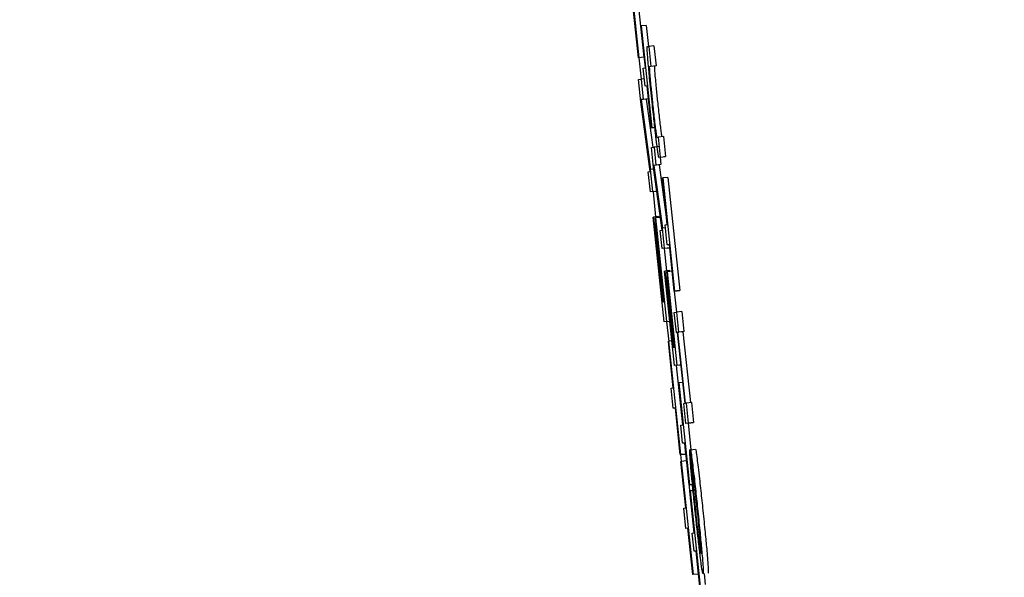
# Model space of a CAD drawing. Header units: inches. Extents: x 170 to 312, y 215 to 248.
# Tile 228 of 256: x 210.2396 to 210.2776, y 223.8584 to 223.88. Entities that reach past the tile are written whole.
import ezdxf

# ---------------------------------------------------------------- set-up
doc = ezdxf.new("R2010")
doc.units = ezdxf.units.IN
doc.header["$LTSCALE"] = 0.25
doc.header["$MEASUREMENT"] = 0
doc.layers.add('ANNOTATIONS', color=1, linetype='Continuous')
doc.layers.add('MOTOR LH', color=7, linetype='Continuous')
doc.styles.add('ARIAL', font='arial.ttf', dxfattribs={"height": 0.09375})
doc.dimstyles.new('STANDARD$0', dxfattribs={"dimtxt": 0.09375, "dimasz": 0.09375, "dimexe": 0.03125, "dimexo": 0.046875, "dimgap": 0.09, "dimtad": 0, "dimtih": 1, "dimtoh": 1, "dimdec": 4, "dimzin": 0, "dimdsep": 46, "dimtxsty": 'ARIAL', "dimcen": 0.09, "dimadec": 0, "dimazin": 0, "dimtfac": 1, "dimtdec": 4, "dimtofl": 0, "dimtmove": 0, "dimatfit": 1, "dimfxl": 1, "dimtolj": 1, "dimtzin": 0, "dimarcsym": 0})

# ---------------------------------------------------------------- blocks, each defined once
blk = doc.blocks.new('*D154')
at = {"layer": 'ANNOTATIONS', "color": 0, "lineweight": -2, "transparency": 16777216}
for p, q in [((209.9529949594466, 224.4367350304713), (211.7989574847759, 224.4367350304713)), ((211.7677074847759, 224.3429850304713), (211.7677074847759, 222.643354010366)), ((211.7677074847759, 220.5088628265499), (211.7677074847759, 222.2084938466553)), ((211.0371824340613, 220.4151128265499), (211.7989574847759, 220.4151128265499))]:
    blk.add_line(p, q, dxfattribs=at)
at = {"layer": 'ANNOTATIONS', "color": 0, "transparency": 16777216}
for points in [[(211.7520824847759, 224.3429850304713), (211.7833324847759, 224.3429850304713), (211.7677074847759, 224.4367350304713)], [(211.7520824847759, 220.5088628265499), (211.7833324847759, 220.5088628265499), (211.7677074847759, 220.4151128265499)]]:
    blk.add_solid(points, dxfattribs=at)
at = {"layer": 'defpoints', "color": 0, "transparency": 16777216}
for p in [(209.9061199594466, 224.4367350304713), (210.9903074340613, 220.4151128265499), (211.7677074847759, 220.4151128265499)]:
    blk.add_point(p, dxfattribs=at)
at = {"layer": 'ANNOTATIONS', "color": 0, "transparency": 16777216, "insert": (211.7677074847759, 222.4259239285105), "char_height": 0.09375, "attachment_point": 5, "style": 'ARIAL'}
blk.add_mtext('\\A1;OPENING\\PHEIGHT', dxfattribs=at)
blk = doc.blocks.new('*D155')
at = {"layer": 'ANNOTATIONS', "color": 0, "lineweight": -2, "transparency": 16777216}
for p, q in [((209.9529949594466, 225.2727186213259), (212.453946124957, 225.2727186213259)), ((212.422696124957, 225.1789686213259), (212.422696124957, 223.0613458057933)), ((212.422696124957, 220.5088628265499), (212.422696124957, 222.6264856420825)), ((211.9575265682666, 220.4151128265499), (212.453946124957, 220.4151128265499))]:
    blk.add_line(p, q, dxfattribs=at)
at = {"layer": 'ANNOTATIONS', "color": 0, "transparency": 16777216}
for points in [[(212.407071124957, 225.1789686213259), (212.438321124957, 225.1789686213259), (212.422696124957, 225.2727186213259)], [(212.407071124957, 220.5088628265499), (212.438321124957, 220.5088628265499), (212.422696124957, 220.4151128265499)]]:
    blk.add_solid(points, dxfattribs=at)
at = {"layer": 'defpoints', "color": 0, "transparency": 16777216}
for p in [(209.9061199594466, 225.2727186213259), (211.9106515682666, 220.4151128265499), (212.422696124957, 220.4151128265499)]:
    blk.add_point(p, dxfattribs=at)
at = {"layer": 'ANNOTATIONS', "color": 0, "transparency": 16777216, "insert": (212.422696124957, 222.8439157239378), "char_height": 0.09375, "attachment_point": 5, "style": 'ARIAL'}
blk.add_mtext('\\A1;TOTAL\\PHEIGHT', dxfattribs=at)

msp = doc.modelspace()

# ---------------------------------------------------------------- linework, layer by layer
at = {"layer": 'MOTOR LH'}
for p, q in [((210.2630495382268, 223.8828590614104), (210.2635093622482, 223.8784863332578)), ((210.2634970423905, 223.8784849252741), (210.2633080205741, 223.8802824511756)), ((210.2635027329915, 223.8804316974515), (210.2637051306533, 223.8785069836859)), ((210.2635909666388, 223.8797183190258), (210.2636033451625, 223.8797197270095)), ((210.2637610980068, 223.8781005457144), (210.2635909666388, 223.8797183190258)), ((210.2637990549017, 223.8797403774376), (210.2636033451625, 223.8797197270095)), ((210.2636033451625, 223.8797197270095), (210.2640171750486, 223.8757844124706)), ((210.2637990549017, 223.8797403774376), (210.2638846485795, 223.8789265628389)), ((210.2638347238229, 223.8789199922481), (210.2638962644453, 223.8789279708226)), ((210.2640920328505, 223.8789486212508), (210.2638962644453, 223.8789279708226)), ((210.2638962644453, 223.8789279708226), (210.2639780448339, 223.8781502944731)), ((210.2640920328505, 223.8789486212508), (210.2641738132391, 223.8781709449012)), ((210.2637051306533, 223.8785069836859), (210.2634970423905, 223.8784849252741)), ((210.2635093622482, 223.8784863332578), (210.2634970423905, 223.8784849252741)), ((210.263515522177, 223.8784868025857), (210.2636019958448, 223.8776607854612)), ((210.2637051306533, 223.8785069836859), (210.2636928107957, 223.8785055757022)), ((210.2636769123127, 223.8780897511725), (210.2637610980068, 223.8781005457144)), ((210.2637504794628, 223.8773899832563), (210.2636769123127, 223.8780897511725)), ((210.2639780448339, 223.8781502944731), (210.2639177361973, 223.8781423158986)), ((210.2641738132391, 223.8781709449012), (210.2639780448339, 223.8781502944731)), ((210.2641738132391, 223.8781709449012), (210.2641135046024, 223.8781629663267)), ((210.263499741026, 223.8776481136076), (210.2635962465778, 223.8776603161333)), ((210.263590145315, 223.8767883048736), (210.263499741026, 223.8776481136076)), ((210.2637206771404, 223.8776734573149), (210.2635962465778, 223.8776603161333)), ((210.2635962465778, 223.8776603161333), (210.2636780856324, 223.8768826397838)), ((210.2638347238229, 223.8774007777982), (210.2637504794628, 223.8773899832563)), ((210.2638348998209, 223.8773989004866), (210.2637504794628, 223.8773899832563)), ((210.2638218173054, 223.8773974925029), (210.2638737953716, 223.8769032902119)), ((210.2640048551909, 223.8757830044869), (210.2638347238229, 223.8774007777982)), ((210.2639515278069, 223.8740924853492), (210.263590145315, 223.8767883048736)), ((210.2637977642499, 223.8768934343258), (210.2636019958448, 223.8768727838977)), ((210.2636780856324, 223.8768826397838), (210.2636019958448, 223.8768727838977)), ((210.2636019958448, 223.8768727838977), (210.2639625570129, 223.8741769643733)), ((210.2638737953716, 223.8769032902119), (210.2636780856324, 223.8768826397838)), ((210.2638737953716, 223.8769032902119), (210.2637977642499, 223.8768934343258)), ((210.2637977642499, 223.8768934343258), (210.2640463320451, 223.8750348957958)), ((210.2640048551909, 223.8757830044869), (210.2641291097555, 223.8757961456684)), ((210.2640048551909, 223.8757830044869), (210.2640171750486, 223.8757844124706)), ((210.2641291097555, 223.8757961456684), (210.2640171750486, 223.8757844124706)), ((210.2642042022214, 223.8754183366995), (210.264264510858, 223.875426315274)), ((210.2644602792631, 223.8754469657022), (210.264264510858, 223.875426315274)), ((210.2643462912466, 223.8746481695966), (210.264264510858, 223.875426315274)), ((210.2644602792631, 223.8754469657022), (210.2645420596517, 223.8746688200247)), ((210.263998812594, 223.8750287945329), (210.2640953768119, 223.8750409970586)), ((210.2640801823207, 223.8742548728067), (210.263998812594, 223.8750287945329)), ((210.264291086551, 223.8750616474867), (210.2640953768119, 223.8750409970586)), ((210.2640953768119, 223.8750409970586), (210.264169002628, 223.8743412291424)), ((210.2643462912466, 223.8746481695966), (210.2642847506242, 223.87464066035)), ((210.2643348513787, 223.874645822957), (210.2643647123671, 223.8743614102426)), ((210.2643462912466, 223.8746481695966), (210.2645420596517, 223.8746688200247)), ((210.2645420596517, 223.8746688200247), (210.2644805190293, 223.8746613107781)), ((210.2638746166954, 223.874083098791), (210.2639515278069, 223.8740924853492)), ((210.263956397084, 223.8733049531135), (210.2638746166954, 223.874083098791)), ((210.264089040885, 223.8741905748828), (210.2639625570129, 223.8741769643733)), ((210.2640529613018, 223.8733176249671), (210.2639625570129, 223.8741769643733)), ((210.264413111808, 223.8718298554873), (210.2640801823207, 223.8742548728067)), ((210.2642886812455, 223.8743520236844), (210.2640929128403, 223.8743313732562)), ((210.264169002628, 223.8743412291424), (210.2640929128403, 223.8743313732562)), ((210.2640929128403, 223.8743313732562), (210.2644250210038, 223.871905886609)), ((210.2643647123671, 223.8743614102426), (210.264169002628, 223.8743412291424)), ((210.2643647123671, 223.8743614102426), (210.2642886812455, 223.8743520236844)), ((210.2642886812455, 223.8743520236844), (210.2646040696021, 223.8720490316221)), ((210.2644181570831, 223.8738465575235), (210.2644304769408, 223.8738484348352)), ((210.2646071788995, 223.87204950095), (210.2644181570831, 223.8738465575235)), ((210.2646261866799, 223.8738690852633), (210.2644304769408, 223.8738484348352)), ((210.2644304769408, 223.8738484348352), (210.2648903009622, 223.8694757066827)), ((210.2646261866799, 223.8738690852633), (210.2650860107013, 223.8694963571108)), ((210.2641521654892, 223.8733256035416), (210.263956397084, 223.8733049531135)), ((210.2640529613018, 223.8733176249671), (210.263956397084, 223.8733049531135)), ((210.2640529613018, 223.8733176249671), (210.2642066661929, 223.8733335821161)), ((210.2640568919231, 223.8733157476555), (210.264158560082, 223.8723447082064)), ((210.2642067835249, 223.8733326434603), (210.2641521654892, 223.8733256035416)), ((210.2640585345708, 223.8723339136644), (210.2640709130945, 223.8723353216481)), ((210.2644843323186, 223.8682850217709), (210.2640585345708, 223.8723339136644)), ((210.2642666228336, 223.8723559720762), (210.2640709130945, 223.8723353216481)), ((210.2640709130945, 223.8723353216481), (210.2644148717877, 223.8690641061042)), ((210.2641471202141, 223.872303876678), (210.2641594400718, 223.8723052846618)), ((210.2644867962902, 223.8690734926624), (210.2641471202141, 223.872303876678)), ((210.2643451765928, 223.8723249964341), (210.2641594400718, 223.8723052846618)), ((210.2641594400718, 223.8723052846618), (210.2645808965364, 223.8682972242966)), ((210.2642666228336, 223.8723559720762), (210.2642707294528, 223.8723170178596)), ((210.264131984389, 223.8720565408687), (210.2641443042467, 223.8720579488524)), ((210.2644461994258, 223.8690683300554), (210.264131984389, 223.8720565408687)), ((210.2641725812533, 223.8720612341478), (210.2641443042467, 223.8720579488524)), ((210.2641443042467, 223.8720579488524), (210.2644585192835, 223.8690697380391)), ((210.2643362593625, 223.8718199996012), (210.264413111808, 223.8718298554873)), ((210.2644098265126, 223.871120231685), (210.2643362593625, 223.8718199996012)), ((210.2643882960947, 223.8720110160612), (210.2644073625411, 223.8718293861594)), ((210.2645356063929, 223.8719176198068), (210.2644250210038, 223.871905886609)), ((210.2645063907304, 223.8711324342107), (210.2644250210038, 223.871905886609)), ((210.2645229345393, 223.872038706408), (210.2646071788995, 223.87204950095)), ((210.2646047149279, 223.8712605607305), (210.2645229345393, 223.872038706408)), ((210.2646055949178, 223.8711408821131), (210.2644098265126, 223.871120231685)), ((210.2645063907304, 223.8711324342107), (210.2644098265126, 223.871120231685)), ((210.2644811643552, 223.8711277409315), (210.2645730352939, 223.8702538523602)), ((210.2645063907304, 223.8711324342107), (210.2647013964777, 223.8711530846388)), ((210.2646889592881, 223.8712713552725), (210.2646047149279, 223.8712605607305)), ((210.264689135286, 223.8712694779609), (210.2646047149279, 223.8712605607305)), ((210.2647013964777, 223.8711530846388), (210.2646055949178, 223.8711408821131)), ((210.2648779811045, 223.8694742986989), (210.2646889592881, 223.8712713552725)), ((210.2645017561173, 223.8702458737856), (210.264514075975, 223.8702477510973)), ((210.2647098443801, 223.8702679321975), (210.264514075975, 223.8702477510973)), ((210.264514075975, 223.8702477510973), (210.2648237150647, 223.8673036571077)), ((210.2647098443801, 223.8702679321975), (210.2647135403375, 223.870233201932)), ((210.2648849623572, 223.8666020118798), (210.2645017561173, 223.8702458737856)), ((210.2645722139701, 223.8699971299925), (210.2645845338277, 223.8699985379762)), ((210.2648550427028, 223.867307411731), (210.2645722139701, 223.8699971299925)), ((210.2646128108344, 223.8700013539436), (210.2645845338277, 223.8699985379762)), ((210.2645845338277, 223.8699985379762), (210.2648673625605, 223.8673092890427)), ((210.2645898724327, 223.8702200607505), (210.2646021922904, 223.8702214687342)), ((210.2648955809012, 223.867312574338), (210.2645898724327, 223.8702200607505)), ((210.2647971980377, 223.8702421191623), (210.2646021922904, 223.8702214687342)), ((210.2646021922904, 223.8702214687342), (210.264981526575, 223.8666142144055)), ((210.2650736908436, 223.8694944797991), (210.2648779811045, 223.8694742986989)), ((210.2648903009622, 223.8694757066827), (210.2650860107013, 223.8694963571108)), ((210.2650860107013, 223.8694963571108), (210.2650736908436, 223.8694944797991)), ((210.2648903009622, 223.8694757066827), (210.2648779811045, 223.8694742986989)), ((210.2648786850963, 223.8694742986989), (210.2649636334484, 223.8686665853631)), ((210.2644148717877, 223.8690641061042), (210.2644461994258, 223.8690683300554)), ((210.2644585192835, 223.8690697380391), (210.2644867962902, 223.8690734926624)), ((210.2648786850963, 223.8686557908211), (210.2649751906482, 223.8686679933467)), ((210.2649604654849, 223.8678781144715), (210.2648786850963, 223.8686557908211)), ((210.2651709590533, 223.8686886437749), (210.2649751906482, 223.8686679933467)), ((210.2650570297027, 223.8678903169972), (210.2649751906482, 223.8686679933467)), ((210.2651709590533, 223.8686886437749), (210.2652527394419, 223.8679109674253)), ((210.2646801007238, 223.868305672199), (210.2644843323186, 223.8682850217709)), ((210.2645808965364, 223.8682972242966), (210.2644843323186, 223.8682850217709)), ((210.2645808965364, 223.8682972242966), (210.264705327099, 223.8683103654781)), ((210.2645825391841, 223.8682953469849), (210.264662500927, 223.8675312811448)), ((210.264705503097, 223.8683089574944), (210.2646801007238, 223.868305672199)), ((210.2650051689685, 223.8678837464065), (210.2649604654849, 223.8678781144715)), ((210.2650052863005, 223.8678828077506), (210.2649604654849, 223.8678781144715)), ((210.2652928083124, 223.8651485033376), (210.2650051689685, 223.8678837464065)), ((210.2652131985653, 223.8679058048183), (210.2650174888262, 223.8678851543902)), ((210.2650174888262, 223.8678851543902), (210.2650570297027, 223.8678903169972)), ((210.26530512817, 223.8651499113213), (210.2650174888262, 223.8678851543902)), ((210.2652527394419, 223.8679109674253), (210.2650570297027, 223.8678903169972)), ((210.2652527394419, 223.8679109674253), (210.2652131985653, 223.8679058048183)), ((210.2652131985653, 223.8679058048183), (210.2655007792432, 223.8651715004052)), ((210.2646484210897, 223.8675364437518), (210.2646607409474, 223.8675383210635)), ((210.2648374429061, 223.8657393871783), (210.2646484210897, 223.8675364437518)), ((210.26478517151, 223.867551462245), (210.2646607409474, 223.8675383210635)), ((210.2646607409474, 223.8675383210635), (210.2651205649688, 223.863165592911)), ((210.2648237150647, 223.8673036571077), (210.2648550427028, 223.867307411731)), ((210.2648673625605, 223.8673092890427), (210.2648955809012, 223.867312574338)), ((210.2650807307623, 223.8666226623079), (210.2648849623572, 223.8666020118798)), ((210.264981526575, 223.8666142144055), (210.2648849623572, 223.8666020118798)), ((210.2649563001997, 223.8666095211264), (210.2651981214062, 223.8643102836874)), ((210.264981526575, 223.8666142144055), (210.2651369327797, 223.8666306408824)), ((210.2651370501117, 223.8666297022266), (210.2650807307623, 223.8666226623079)), ((210.264753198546, 223.8657285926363), (210.2648374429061, 223.8657393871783)), ((210.2648349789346, 223.8649504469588), (210.264753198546, 223.8657285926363)), ((210.2650410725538, 223.8659294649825), (210.2650533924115, 223.8659308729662)), ((210.2652112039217, 223.8643116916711), (210.2650410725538, 223.8659294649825)), ((210.2652087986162, 223.8659472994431), (210.2650533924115, 223.8659308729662)), ((210.2650533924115, 223.8659308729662), (210.2654672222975, 223.8619955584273)), ((210.2649192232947, 223.8649612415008), (210.2648349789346, 223.8649504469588)), ((210.2649193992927, 223.8649593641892), (210.2648349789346, 223.8649504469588)), ((210.2651082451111, 223.8631641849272), (210.2649192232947, 223.8649612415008)), ((210.2652481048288, 223.8651428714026), (210.2652928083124, 223.8651485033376)), ((210.2653298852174, 223.8643651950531), (210.2652481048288, 223.8651428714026)), ((210.2653446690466, 223.8651550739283), (210.26530512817, 223.8651499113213)), ((210.2655403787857, 223.8651757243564), (210.2653446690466, 223.8651550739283)), ((210.2654264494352, 223.8643773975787), (210.2653446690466, 223.8651550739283)), ((210.2655403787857, 223.8651757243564), (210.2656221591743, 223.8643980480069)), ((210.2651269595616, 223.8643008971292), (210.2652112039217, 223.8643116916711)), ((210.2652005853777, 223.863601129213), (210.2651269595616, 223.8643008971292)), ((210.2655256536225, 223.8643858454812), (210.2653298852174, 223.8643651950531)), ((210.2654264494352, 223.8643773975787), (210.2653298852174, 223.8643651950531)), ((210.2654150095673, 223.8643741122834), (210.2655221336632, 223.8633556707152)), ((210.2654264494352, 223.8643773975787), (210.2656221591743, 223.8643980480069)), ((210.2656221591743, 223.8643980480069), (210.2655256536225, 223.8643858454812)), ((210.2652847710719, 223.8636119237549), (210.2652005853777, 223.863601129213)), ((210.2652850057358, 223.8636100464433), (210.2652005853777, 223.863601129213)), ((210.2652718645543, 223.8636086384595), (210.2653163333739, 223.8631862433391)), ((210.2654549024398, 223.8619941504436), (210.2652847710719, 223.8636119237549)), ((210.2653040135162, 223.8631843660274), (210.2651082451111, 223.8631641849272)), ((210.2651205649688, 223.863165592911), (210.2651082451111, 223.8631641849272)), ((210.265119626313, 223.8631651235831), (210.2651598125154, 223.8627807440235)), ((210.2651205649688, 223.863165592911), (210.2653163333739, 223.8631862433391)), ((210.2653163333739, 223.8631862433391), (210.2653040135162, 223.8631843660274)), ((210.2655033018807, 223.8633533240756), (210.2654732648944, 223.8633500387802)), ((210.2654732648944, 223.8633500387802), (210.265555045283, 223.8625723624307)), ((210.2655032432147, 223.8633537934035), (210.2656990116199, 223.8633744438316)), ((210.2655850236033, 223.862576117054), (210.2655032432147, 223.8633537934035)), ((210.2651360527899, 223.862899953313), (210.2651483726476, 223.8629013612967)), ((210.2653250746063, 223.8611024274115), (210.2651360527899, 223.862899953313)), ((210.2653440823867, 223.8629220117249), (210.2651483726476, 223.8629013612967)), ((210.2651483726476, 223.8629013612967), (210.2656081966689, 223.8585286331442)), ((210.2653440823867, 223.8629220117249), (210.2656369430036, 223.8601370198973)), ((210.2655792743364, 223.8620072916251), (210.2654549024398, 223.8619941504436)), ((210.2654672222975, 223.8619955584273), (210.2654549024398, 223.8619941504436)), ((210.2654672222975, 223.8619955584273), (210.2655792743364, 223.8620072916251)), ((210.2654798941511, 223.8617562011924), (210.2654922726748, 223.861758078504)), ((210.2656500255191, 223.8601388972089), (210.2654798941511, 223.8617562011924)), ((210.265602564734, 223.8617693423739), (210.2654922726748, 223.861758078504)), ((210.2654922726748, 223.861758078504), (210.2659061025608, 223.8578227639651)), ((210.2652408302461, 223.8610916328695), (210.2653250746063, 223.8611024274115)), ((210.2653226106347, 223.86031395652), (210.2652408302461, 223.8610916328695)), ((210.2654068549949, 223.8603247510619), (210.2653226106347, 223.86031395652)), ((210.2654070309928, 223.8603228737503), (210.2653226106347, 223.86031395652)), ((210.2655958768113, 223.8585272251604), (210.2654068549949, 223.8603247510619)), ((210.2655658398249, 223.860128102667), (210.2656500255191, 223.8601388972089)), ((210.2656394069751, 223.8594278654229), (210.2655658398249, 223.860128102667)), ((210.2657236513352, 223.8594386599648), (210.2656394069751, 223.8594278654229)), ((210.2657238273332, 223.8594367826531), (210.2656394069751, 223.8594278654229)), ((210.2657107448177, 223.8594353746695), (210.2658039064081, 223.8585492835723)), ((210.2658937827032, 223.8578208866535), (210.2657236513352, 223.8594386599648)), ((210.2658039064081, 223.8585492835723), (210.2655958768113, 223.8585272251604)), ((210.2656081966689, 223.8585286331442), (210.2655958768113, 223.8585272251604)), ((210.2658039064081, 223.8585492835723), (210.2657915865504, 223.8585478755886)), ((210.2660258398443, 223.8585661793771), (210.2660693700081, 223.8581517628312))]:
    msp.add_line(p, q, dxfattribs=at)
for points, knots in [([(210.2638686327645, 223.8783314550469), (210.2638577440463, 223.8784595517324), (210.2638360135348, 223.8787151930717), (210.2638275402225, 223.8788916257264), (210.2638323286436, 223.8789105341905), (210.2638347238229, 223.8789199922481)], [0, 0, 0, 0, 0.3342036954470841, 0.6669671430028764, 0.9999999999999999, 0.9999999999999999, 0.9999999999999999, 0.9999999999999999]), ([(210.2640226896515, 223.8767756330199), (210.2639892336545, 223.87709686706), (210.2639297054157, 223.8776684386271), (210.2638872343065, 223.8781295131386), (210.2638686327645, 223.8783314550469)], [0, 0, 0, 0, 0.5620189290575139, 1, 1, 1, 1]), ([(210.2639177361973, 223.8781423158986), (210.2639150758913, 223.8781298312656), (210.2639108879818, 223.8781101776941), (210.2639246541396, 223.8779048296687), (210.2639485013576, 223.8776339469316), (210.2639861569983, 223.8772463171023), (210.2640163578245, 223.8769564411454), (210.2640346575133, 223.876780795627)], [0, 0, 0, 0, 0.2892752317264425, 0.4553831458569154, 0.6228039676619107, 0.7714443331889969, 1, 1, 1, 1]), ([(210.2641135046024, 223.8781629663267), (210.2641108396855, 223.8781504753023), (210.2641066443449, 223.8781308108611), (210.2641204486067, 223.8779255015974), (210.2641441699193, 223.8776545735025), (210.2641819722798, 223.8772669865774), (210.2642121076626, 223.876977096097), (210.2642303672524, 223.8768014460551)], [0, 0, 0, 0, 0.2892645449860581, 0.4553850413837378, 0.6227965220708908, 0.7714453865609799, 1, 1, 1, 1]), ([(210.2641376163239, 223.8757196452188), (210.2641259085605, 223.8758242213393), (210.264101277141, 223.8760442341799), (210.2640625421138, 223.8763996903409), (210.2640360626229, 223.8766494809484), (210.2640226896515, 223.8767756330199)], [0, 0, 0, 0, 0.3095833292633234, 0.6513179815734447, 1, 1, 1, 1]), ([(210.2640346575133, 223.876780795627), (210.2640573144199, 223.8765677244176), (210.2640927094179, 223.8762348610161), (210.2641386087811, 223.8758364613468), (210.264170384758, 223.8755864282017), (210.2641934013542, 223.8754382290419), (210.2642004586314, 223.8754252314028), (210.2642042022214, 223.8754183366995)], [0, 0, 0, 0, 0.2749757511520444, 0.4295717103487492, 0.5844966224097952, 0.7795928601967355, 1, 1, 1, 1]), ([(210.2642303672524, 223.8768014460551), (210.2642530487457, 223.876588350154), (210.2642884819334, 223.8762554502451), (210.2643343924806, 223.8758571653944), (210.2643661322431, 223.8756064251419), (210.2643891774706, 223.8754590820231), (210.2643962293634, 223.8754459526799), (210.2643999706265, 223.8754389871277)], [0, 0, 0, 0, 0.2749622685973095, 0.4295479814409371, 0.5845829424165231, 0.7796074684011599, 1, 1, 1, 1]), ([(210.2642333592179, 223.8749236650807), (210.2642246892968, 223.8749903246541), (210.2642017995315, 223.8751663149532), (210.2641672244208, 223.8754584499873), (210.2641427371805, 223.8756744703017), (210.2641376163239, 223.8757196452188)], [0, 0, 0, 0, 0.3253281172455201, 0.8589102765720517, 1, 1, 1, 1]), ([(210.2642847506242, 223.87464066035), (210.2642811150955, 223.8746465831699), (210.2642748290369, 223.8746568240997), (210.2642579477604, 223.8747464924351), (210.264241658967, 223.8748638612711), (210.2642333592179, 223.8749236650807)], [0, 0, 0, 0, 0.4021748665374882, 0.6953857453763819, 0.9999999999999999, 0.9999999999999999, 0.9999999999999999, 0.9999999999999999]), ([(210.2654974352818, 223.8629154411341), (210.2654917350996, 223.8629910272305), (210.2654805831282, 223.8631389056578), (210.2654737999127, 223.8632738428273), (210.2654734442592, 223.863324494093), (210.2654732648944, 223.8633500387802)], [0, 0, 0, 0, 0.3413508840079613, 0.6678269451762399, 1, 1, 1, 1]), ([(210.2655032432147, 223.8633537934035), (210.2655083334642, 223.8633311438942), (210.2655203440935, 223.86327770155), (210.2655541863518, 223.8630360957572), (210.2655863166, 223.8627726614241), (210.2656000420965, 223.8626601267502)], [0, 0, 0, 0, 0.2964348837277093, 0.6994489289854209, 1, 1, 1, 1]), ([(210.2656990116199, 223.8633744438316), (210.2657041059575, 223.8633515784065), (210.2657161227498, 223.8632976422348), (210.2657498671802, 223.863056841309), (210.265782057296, 223.8627933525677), (210.2657958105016, 223.8626807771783)], [0, 0, 0, 0, 0.2965156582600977, 0.6994367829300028, 1, 1, 1, 1]), ([(210.2655663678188, 223.8621401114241), (210.2655570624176, 223.8622386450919), (210.2655382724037, 223.8624376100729), (210.2655151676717, 223.8626991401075), (210.2655033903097, 223.8628428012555), (210.2654974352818, 223.8629154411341)], [0, 0, 0, 0, 0.3266109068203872, 0.6595119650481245, 1, 1, 1, 1]), ([(210.2656000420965, 223.8626601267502), (210.2656172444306, 223.8625140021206), (210.2656594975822, 223.8621550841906), (210.2657210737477, 223.861593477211), (210.265761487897, 223.8612111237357), (210.2657745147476, 223.8610878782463)], [0, 0, 0, 0, 0.3175699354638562, 0.780029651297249, 0.9999999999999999, 0.9999999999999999, 0.9999999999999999, 0.9999999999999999]), ([(210.2657958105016, 223.8626807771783), (210.2658129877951, 223.862534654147), (210.2658551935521, 223.8621756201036), (210.2659168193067, 223.8616139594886), (210.2659572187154, 223.8612316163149), (210.2659702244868, 223.8611085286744)], [0, 0, 0, 0, 0.3175769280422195, 0.7803077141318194, 1, 1, 1, 1]), ([(210.265555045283, 223.8625723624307), (210.2655563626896, 223.8625324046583), (210.26555930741, 223.86244308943), (210.2655739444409, 223.8622375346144), (210.2655906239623, 223.8620493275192), (210.2655940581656, 223.8620105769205)], [0, 0, 0, 0, 0.3913113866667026, 0.87467503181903, 1, 1, 1, 1]), ([(210.2656565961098, 223.8620410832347), (210.2656470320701, 223.8621209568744), (210.2656235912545, 223.8623167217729), (210.2655999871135, 223.8624881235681), (210.2655891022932, 223.8625521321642), (210.2655850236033, 223.862576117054)], [0, 0, 0, 0, 0.3011659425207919, 0.738137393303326, 1, 1, 1, 1]), ([(210.265676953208, 223.8610451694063), (210.265663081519, 223.8611779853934), (210.2656366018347, 223.8614315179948), (210.2655988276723, 223.8618044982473), (210.2655772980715, 223.8620270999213), (210.2655663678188, 223.8621401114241)], [0, 0, 0, 0, 0.351348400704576, 0.670689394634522, 1, 1, 1, 1]), ([(210.2655940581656, 223.8620105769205), (210.2656023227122, 223.8619203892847), (210.2656221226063, 223.8617043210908), (210.2656573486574, 223.8613529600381), (210.2656826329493, 223.8611106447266), (210.2656916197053, 223.8610245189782)], [0, 0, 0, 0, 0.3159146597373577, 0.7568566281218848, 1, 1, 1, 1]), ([(210.2657629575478, 223.8610789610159), (210.2657502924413, 223.8611982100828), (210.265718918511, 223.8614936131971), (210.2656823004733, 223.8618223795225), (210.2656608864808, 223.8620045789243), (210.2656565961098, 223.8620410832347)], [0, 0, 0, 0, 0.3512087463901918, 0.8700123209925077, 1, 1, 1, 1]), ([(210.2658821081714, 223.8592222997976), (210.2658606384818, 223.859398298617), (210.2658177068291, 223.8597502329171), (210.2657441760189, 223.8604110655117), (210.2656978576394, 223.860847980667), (210.265676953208, 223.8610451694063)], [0, 0, 0, 0, 0.3543709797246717, 0.7086144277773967, 1, 1, 1, 1]), ([(210.2656916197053, 223.8610245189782), (210.2657116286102, 223.8608366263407), (210.2657484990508, 223.8604903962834), (210.2657978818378, 223.8600596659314), (210.26582161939, 223.8598702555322), (210.2658322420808, 223.8597854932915)], [0, 0, 0, 0, 0.3959976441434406, 0.7297054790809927, 1, 1, 1, 1]), ([(210.2658865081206, 223.8598047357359), (210.2658762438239, 223.8599233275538), (210.265855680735, 223.8601609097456), (210.2658102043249, 223.8606250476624), (210.2657776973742, 223.8609373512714), (210.2657629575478, 223.8610789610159)], [0, 0, 0, 0, 0.3526389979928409, 0.7064631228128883, 1, 1, 1, 1]), ([(210.2657745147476, 223.8610878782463), (210.2658046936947, 223.8607970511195), (210.2658605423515, 223.8602588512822), (210.2659204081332, 223.8596335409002), (210.2659444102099, 223.8593564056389), (210.2659535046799, 223.8592513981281)], [0, 0, 0, 0, 0.4220323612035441, 0.7810060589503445, 1, 1, 1, 1]), ([(210.2659702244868, 223.8611085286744), (210.2660004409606, 223.8608177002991), (210.2660563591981, 223.8602794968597), (210.2661160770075, 223.8596542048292), (210.266140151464, 223.8593770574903), (210.2661492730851, 223.8592720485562)], [0, 0, 0, 0, 0.4220355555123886, 0.7810138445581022, 1, 1, 1, 1]), ([(210.2658322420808, 223.8597854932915), (210.2658429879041, 223.8597044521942), (210.2658725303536, 223.8594816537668), (210.2658956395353, 223.8593565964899), (210.2659041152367, 223.85934452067), (210.2659072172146, 223.8593401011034)], [0, 0, 0, 0, 0.2660332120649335, 0.7313793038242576, 1, 1, 1, 1]), ([(210.2659072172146, 223.8593401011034), (210.2659096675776, 223.8593469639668), (210.2659160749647, 223.8593649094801), (210.2659087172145, 223.8595289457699), (210.2658908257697, 223.8597511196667), (210.2658865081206, 223.8598047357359)], [0, 0, 0, 0, 0.3196376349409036, 0.8358116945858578, 1, 1, 1, 1]), ([(210.2659535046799, 223.8592513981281), (210.2659636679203, 223.8591262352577), (210.2659896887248, 223.8588057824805), (210.2659984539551, 223.8585942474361), (210.2659910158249, 223.8585713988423), (210.2659879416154, 223.8585619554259)], [0, 0, 0, 0, 0.2732653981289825, 0.6996376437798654, 1, 1, 1, 1]), ([(210.2661492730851, 223.8592720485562), (210.2661594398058, 223.8591468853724), (210.2661854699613, 223.8588264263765), (210.2661941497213, 223.8586149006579), (210.2661867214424, 223.8585920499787), (210.2661836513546, 223.858582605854)], [0, 0, 0, 0, 0.2732621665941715, 0.6996411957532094, 1, 1, 1, 1]), ([(210.2659879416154, 223.8585619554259), (210.2659783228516, 223.8585829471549), (210.2659610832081, 223.8586205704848), (210.2659063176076, 223.859037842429), (210.2658821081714, 223.8592222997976)], [0, 0, 0, 0, 0.5579444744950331, 1, 1, 1, 1])]:
    msp.add_open_spline(points, degree=3, knots=knots, dxfattribs=at)

# ---------------------------------------------------------------- dimensions: what is measured, and where the dimension line sits
at = {"layer": 'ANNOTATIONS'}
for base, p1, p2, text, picture, middle in [((212.422696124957, 220.4151128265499), (209.9061199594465, 225.2727186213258), (211.9106515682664, 220.4151128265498), 'TOTAL\\PHEIGHT', '*D155', (212.422696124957, 222.8439157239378)), ((211.7677074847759, 220.4151128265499), (209.9061199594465, 224.4367350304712), (210.9903074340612, 220.4151128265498), 'OPENING\\PHEIGHT', '*D154', (211.7677074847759, 222.4259239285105))]:
    dim = msp.add_linear_dim(base=base, p1=p1, p2=p2, angle=90, text=text, dimstyle='STANDARD$0', dxfattribs=at)
    dim.commit()
    dim.dimension.update_dxf_attribs({"geometry": picture, "text_midpoint": middle})

doc.saveas('drawing.dxf')
